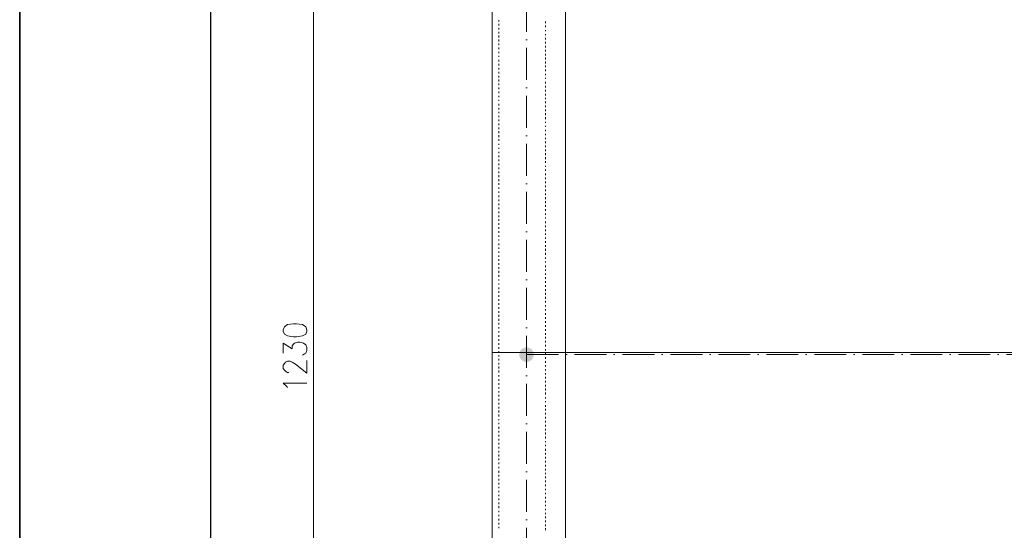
# Model space of a CAD drawing. Header units: centimetres. Extents: x -16053 to 7031, y -7778 to 254.
# Tile 130 of 256: x -9633 to -8892, y -1601 to -1217. Entities that reach past the tile are written whole.
import ezdxf

# ---------------------------------------------------------------- set-up
doc = ezdxf.new("R2010")
doc.units = ezdxf.units.CM
doc.header["$MEASUREMENT"] = 0
doc.linetypes.add('ACAD_ISO10W100', pattern=[18, 12, -3, 0, -3])
doc.layers.get('0').update_dxf_attribs({"linetype": 'CONTINUOUS'})
doc.layers.add('ODGROMÓWKA', color=3, linetype='ACAD_ISO10W100', lineweight=13)
doc.layers.add('OPISY ELEKTRYCZNE', color=120, linetype='CONTINUOUS')

msp = doc.modelspace()

# ---------------------------------------------------------------- hatches: boundary and pattern name
at = {"layer": 'ODGROMÓWKA'}
h = msp.add_hatch(color=256, dxfattribs=at)
edge = h.paths.add_edge_path()
edge.add_arc((-9251.49, -1469.365), 5.528, 0, 360)

# ---------------------------------------------------------------- linework, layer by layer
at = {"color": 252, "linetype": 'Continuous', "lineweight": 9, "true_color": 0x989898}
for points in [[(-4358.034, -325.557), (-4363.161, -325.557), (-6131.771, -325.557), (-6136.402, -325.557), (-6136.402, -855.164), (-9272.364, -855.164), (-9277.326, -855.164), (-9277.326, -2080.604), (-9277.326, -2085.236), (-6086.948, -2085.236), (-6081.82, -2085.236), (-6081.82, -1575.807)], [(-9277.326, -2085.236), (-9277.326, -855.164), (-9277.326, -855.164)], [(-9222.248, -2085.236), (-9222.248, -855.164), (-9277.326, -855.164)], [(-9277.326, -1467.802), (-6136.402, -1467.802), (-6136.402, -1467.802)]]:
    msp.add_lwpolyline(points, dxfattribs=at)
at = {"color": 7, "linetype": 'Continuous', "lineweight": 9}
for points in [[(-9411.63, -855.164), (-9411.63, -2085.236), (-9411.63, -2085.236)], [(-9434.455, -1468.298), (-9434.455, -1460.69), (-9427.673, -1464.99), (-9427.673, -1462.84), (-9426.846, -1461.517), (-9426.019, -1460.69), (-9423.373, -1459.863), (-9421.719, -1459.863), (-9419.238, -1460.69), (-9417.584, -1462.013), (-9416.757, -1463.998), (-9416.757, -1466.148), (-9417.584, -1468.298), (-9418.411, -1468.794), (-9420.065, -1469.621)], [(-9430.154, -1482.688), (-9431.147, -1482.688), (-9432.801, -1481.861), (-9433.628, -1481.034), (-9434.455, -1479.71), (-9434.455, -1477.229), (-9433.628, -1475.906), (-9432.801, -1475.079), (-9431.147, -1474.252), (-9429.327, -1474.252), (-9427.673, -1475.079), (-9425.192, -1476.402), (-9416.757, -1483.184), (-9416.757, -1473.756)], [(-9431.147, -1494.1), (-9431.974, -1492.942), (-9434.455, -1490.792), (-9416.757, -1490.792)]]:
    msp.add_lwpolyline(points, dxfattribs=at)
at = {"color": 254, "linetype": 'Continuous', "lineweight": 5, "true_color": 0xfdc4fd}
for points in [[(-9272.364, -1218.877), (-9272.364, -1217.719), (-9272.364, -1217.719)], [(-9272.364, -1221.854), (-9272.364, -1220.53), (-9272.364, -1220.53)], [(-9237.134, -1220.2), (-9237.134, -1218.877), (-9237.134, -1218.877)], [(-9237.134, -1223.177), (-9237.134, -1221.854), (-9237.134, -1221.854)], [(-9272.364, -1224.831), (-9272.364, -1223.508), (-9272.364, -1223.508)], [(-9272.364, -1227.808), (-9272.364, -1226.485), (-9272.364, -1226.485)], [(-9272.364, -1230.785), (-9272.364, -1229.462), (-9272.364, -1229.462)], [(-9237.134, -1226.154), (-9237.134, -1225.327), (-9237.134, -1225.327)], [(-9237.134, -1229.131), (-9237.134, -1228.304), (-9237.134, -1228.304)], [(-9272.364, -1233.762), (-9272.364, -1232.439), (-9272.364, -1232.439)], [(-9272.364, -1236.74), (-9272.364, -1235.416), (-9272.364, -1235.416)], [(-9237.134, -1232.439), (-9237.134, -1231.116), (-9237.134, -1231.116)], [(-9237.134, -1235.416), (-9237.134, -1234.093), (-9237.134, -1234.093)], [(-9272.364, -1239.717), (-9272.364, -1238.394), (-9272.364, -1238.394)], [(-9272.364, -1242.694), (-9272.364, -1241.702), (-9272.364, -1241.702)], [(-9237.134, -1238.394), (-9237.134, -1237.07), (-9237.134, -1237.07)], [(-9237.134, -1241.371), (-9237.134, -1240.048), (-9237.134, -1240.048)], [(-9237.134, -1244.348), (-9237.134, -1243.025), (-9237.134, -1243.025)], [(-9272.364, -1245.506), (-9272.364, -1244.679), (-9272.364, -1244.679)], [(-9272.364, -1248.979), (-9272.364, -1247.656), (-9272.364, -1247.656)], [(-9272.364, -1251.956), (-9272.364, -1250.633), (-9272.364, -1250.633)], [(-9237.134, -1247.325), (-9237.134, -1246.002), (-9237.134, -1246.002)], [(-9237.134, -1250.302), (-9237.134, -1248.979), (-9237.134, -1248.979)], [(-9272.364, -1254.933), (-9272.364, -1253.61), (-9272.364, -1253.61)], [(-9272.364, -1257.911), (-9272.364, -1256.587), (-9272.364, -1256.587)], [(-9237.134, -1253.279), (-9237.134, -1251.956), (-9237.134, -1251.956)], [(-9237.134, -1256.091), (-9237.134, -1254.933), (-9237.134, -1254.933)], [(-9237.134, -1259.068), (-9237.134, -1258.241), (-9237.134, -1258.241)], [(-9272.364, -1260.888), (-9272.364, -1259.565), (-9272.364, -1259.565)], [(-9272.364, -1263.865), (-9272.364, -1262.542), (-9272.364, -1262.542)], [(-9272.364, -1266.677), (-9272.364, -1265.519), (-9272.364, -1265.519)], [(-9237.134, -1262.046), (-9237.134, -1261.219), (-9237.134, -1261.219)], [(-9237.134, -1265.519), (-9237.134, -1264.196), (-9237.134, -1264.196)], [(-9272.364, -1269.654), (-9272.364, -1268.496), (-9272.364, -1268.496)], [(-9272.364, -1272.631), (-9272.364, -1271.473), (-9272.364, -1271.473)], [(-9237.134, -1268.496), (-9237.134, -1267.173), (-9237.134, -1267.173)], [(-9237.134, -1271.473), (-9237.134, -1270.15), (-9237.134, -1270.15)], [(-9237.134, -1274.451), (-9237.134, -1273.127), (-9237.134, -1273.127)], [(-9272.364, -1275.608), (-9272.364, -1274.781), (-9272.364, -1274.781)], [(-9272.364, -1278.585), (-9272.364, -1277.758), (-9272.364, -1277.758)], [(-9272.364, -1282.059), (-9272.364, -1280.736), (-9272.364, -1280.736)], [(-9237.134, -1277.262), (-9237.134, -1276.105), (-9237.134, -1276.105)], [(-9237.134, -1280.239), (-9237.134, -1279.082), (-9237.134, -1279.082)], [(-9272.364, -1285.036), (-9272.364, -1283.713), (-9272.364, -1283.713)], [(-9272.364, -1287.848), (-9272.364, -1286.69), (-9272.364, -1286.69)], [(-9237.134, -1283.217), (-9237.134, -1282.059), (-9237.134, -1282.059)], [(-9237.134, -1286.194), (-9237.134, -1285.036), (-9237.134, -1285.036)], [(-9237.134, -1289.171), (-9237.134, -1287.848), (-9237.134, -1287.848)], [(-9272.364, -1290.825), (-9272.364, -1289.667), (-9272.364, -1289.667)], [(-9272.364, -1293.802), (-9272.364, -1292.644), (-9272.364, -1292.644)], [(-9272.364, -1296.779), (-9272.364, -1295.622), (-9272.364, -1295.622)], [(-9237.134, -1292.148), (-9237.134, -1290.825), (-9237.134, -1290.825)], [(-9237.134, -1295.125), (-9237.134, -1294.298), (-9237.134, -1294.298)], [(-9272.364, -1299.757), (-9272.364, -1298.433), (-9272.364, -1298.433)], [(-9272.364, -1302.734), (-9272.364, -1301.411), (-9272.364, -1301.411)], [(-9237.134, -1298.103), (-9237.134, -1297.276), (-9237.134, -1297.276)], [(-9237.134, -1301.411), (-9237.134, -1300.253), (-9237.134, -1300.253)], [(-9237.134, -1304.388), (-9237.134, -1303.23), (-9237.134, -1303.23)], [(-9272.364, -1305.711), (-9272.364, -1304.388), (-9272.364, -1304.388)], [(-9272.364, -1308.688), (-9272.364, -1307.365), (-9272.364, -1307.365)], [(-9272.364, -1311.665), (-9272.364, -1310.838), (-9272.364, -1310.838)], [(-9237.134, -1307.365), (-9237.134, -1306.207), (-9237.134, -1306.207)], [(-9237.134, -1310.342), (-9237.134, -1309.019), (-9237.134, -1309.019)], [(-9272.364, -1314.642), (-9272.364, -1313.815), (-9272.364, -1313.815)], [(-9272.364, -1317.95), (-9272.364, -1316.793), (-9272.364, -1316.793)], [(-9237.134, -1313.319), (-9237.134, -1311.996), (-9237.134, -1311.996)], [(-9237.134, -1316.296), (-9237.134, -1314.973), (-9237.134, -1314.973)], [(-9237.134, -1319.274), (-9237.134, -1317.95), (-9237.134, -1317.95)], [(-9272.364, -1320.928), (-9272.364, -1319.604), (-9272.364, -1319.604)], [(-9272.364, -1323.905), (-9272.364, -1322.582), (-9272.364, -1322.582)], [(-9272.364, -1326.882), (-9272.364, -1325.559), (-9272.364, -1325.559)], [(-9237.134, -1322.251), (-9237.134, -1320.928), (-9237.134, -1320.928)], [(-9237.134, -1325.228), (-9237.134, -1323.905), (-9237.134, -1323.905)], [(-9272.364, -1329.859), (-9272.364, -1328.536), (-9272.364, -1328.536)], [(-9272.364, -1332.836), (-9272.364, -1331.513), (-9272.364, -1331.513)], [(-9237.134, -1328.205), (-9237.134, -1327.378), (-9237.134, -1327.378)], [(-9237.134, -1331.182), (-9237.134, -1330.19), (-9237.134, -1330.19)], [(-9237.134, -1334.49), (-9237.134, -1333.167), (-9237.134, -1333.167)], [(-9272.364, -1335.813), (-9272.364, -1334.49), (-9272.364, -1334.49)], [(-9272.364, -1338.791), (-9272.364, -1337.467), (-9272.364, -1337.467)], [(-9272.364, -1341.768), (-9272.364, -1340.445), (-9272.364, -1340.445)], [(-9237.134, -1337.467), (-9237.134, -1336.144), (-9237.134, -1336.144)], [(-9237.134, -1340.445), (-9237.134, -1339.121), (-9237.134, -1339.121)], [(-9272.364, -1344.745), (-9272.364, -1343.753), (-9272.364, -1343.753)], [(-9272.364, -1347.557), (-9272.364, -1346.73), (-9272.364, -1346.73)], [(-9237.134, -1343.422), (-9237.134, -1342.099), (-9237.134, -1342.099)], [(-9237.134, -1346.399), (-9237.134, -1345.076), (-9237.134, -1345.076)], [(-9272.364, -1351.03), (-9272.364, -1349.707), (-9272.364, -1349.707)], [(-9272.364, -1354.007), (-9272.364, -1352.684), (-9272.364, -1352.684)], [(-9237.134, -1349.376), (-9237.134, -1348.053), (-9237.134, -1348.053)], [(-9237.134, -1352.353), (-9237.134, -1351.03), (-9237.134, -1351.03)], [(-9237.134, -1355.331), (-9237.134, -1354.007), (-9237.134, -1354.007)], [(-9272.364, -1356.985), (-9272.364, -1355.661), (-9272.364, -1355.661)], [(-9272.364, -1359.962), (-9272.364, -1358.639), (-9272.364, -1358.639)], [(-9272.364, -1362.939), (-9272.364, -1361.616), (-9272.364, -1361.616)], [(-9237.134, -1358.142), (-9237.134, -1356.985), (-9237.134, -1356.985)], [(-9237.134, -1361.12), (-9237.134, -1359.962), (-9237.134, -1359.962)], [(-9272.364, -1365.916), (-9272.364, -1364.593), (-9272.364, -1364.593)], [(-9272.364, -1368.728), (-9272.364, -1367.57), (-9272.364, -1367.57)], [(-9237.134, -1364.097), (-9237.134, -1363.27), (-9237.134, -1363.27)], [(-9237.134, -1367.074), (-9237.134, -1366.247), (-9237.134, -1366.247)], [(-9237.134, -1370.547), (-9237.134, -1369.224), (-9237.134, -1369.224)], [(-9272.364, -1371.705), (-9272.364, -1370.547), (-9272.364, -1370.547)], [(-9272.364, -1374.682), (-9272.364, -1373.524), (-9272.364, -1373.524)], [(-9272.364, -1377.659), (-9272.364, -1376.502), (-9272.364, -1376.502)], [(-9237.134, -1373.524), (-9237.134, -1372.201), (-9237.134, -1372.201)], [(-9237.134, -1376.502), (-9237.134, -1375.178), (-9237.134, -1375.178)], [(-9272.364, -1380.637), (-9272.364, -1379.81), (-9272.364, -1379.81)], [(-9272.364, -1383.614), (-9272.364, -1382.787), (-9272.364, -1382.787)], [(-9237.134, -1379.313), (-9237.134, -1378.156), (-9237.134, -1378.156)], [(-9237.134, -1382.291), (-9237.134, -1381.133), (-9237.134, -1381.133)], [(-9237.134, -1385.268), (-9237.134, -1384.11), (-9237.134, -1384.11)], [(-9272.364, -1387.087), (-9272.364, -1385.764), (-9272.364, -1385.764)], [(-9272.364, -1389.899), (-9272.364, -1388.741), (-9272.364, -1388.741)], [(-9272.364, -1392.876), (-9272.364, -1391.718), (-9272.364, -1391.718)], [(-9237.134, -1388.245), (-9237.134, -1387.087), (-9237.134, -1387.087)], [(-9237.134, -1391.222), (-9237.134, -1389.899), (-9237.134, -1389.899)], [(-9272.364, -1395.853), (-9272.364, -1394.695), (-9272.364, -1394.695)], [(-9272.364, -1398.83), (-9272.364, -1397.673), (-9272.364, -1397.673)], [(-9237.134, -1394.199), (-9237.134, -1392.876), (-9237.134, -1392.876)], [(-9237.134, -1397.176), (-9237.134, -1396.349), (-9237.134, -1396.349)], [(-9237.134, -1400.154), (-9237.134, -1399.327), (-9237.134, -1399.327)], [(-9272.364, -1401.808), (-9272.364, -1400.484), (-9272.364, -1400.484)], [(-9272.364, -1404.785), (-9272.364, -1403.462), (-9272.364, -1403.462)], [(-9272.364, -1407.762), (-9272.364, -1406.439), (-9272.364, -1406.439)], [(-9237.134, -1403.462), (-9237.134, -1402.304), (-9237.134, -1402.304)], [(-9237.134, -1406.439), (-9237.134, -1405.281), (-9237.134, -1405.281)], [(-9272.364, -1410.739), (-9272.364, -1409.416), (-9272.364, -1409.416)], [(-9272.364, -1413.716), (-9272.364, -1412.889), (-9272.364, -1412.889)], [(-9237.134, -1409.416), (-9237.134, -1408.258), (-9237.134, -1408.258)], [(-9237.134, -1412.393), (-9237.134, -1411.07), (-9237.134, -1411.07)], [(-9237.134, -1415.37), (-9237.134, -1414.047), (-9237.134, -1414.047)], [(-9272.364, -1416.694), (-9272.364, -1415.867), (-9272.364, -1415.867)], [(-9272.364, -1420.001), (-9272.364, -1418.844), (-9272.364, -1418.844)], [(-9272.364, -1422.979), (-9272.364, -1421.655), (-9272.364, -1421.655)], [(-9237.134, -1418.347), (-9237.134, -1417.024), (-9237.134, -1417.024)], [(-9237.134, -1421.325), (-9237.134, -1420.001), (-9237.134, -1420.001)], [(-9272.364, -1425.956), (-9272.364, -1424.633), (-9272.364, -1424.633)], [(-9272.364, -1428.933), (-9272.364, -1427.61), (-9272.364, -1427.61)], [(-9237.134, -1424.302), (-9237.134, -1422.979), (-9237.134, -1422.979)], [(-9237.134, -1427.279), (-9237.134, -1425.956), (-9237.134, -1425.956)], [(-9237.134, -1430.256), (-9237.134, -1428.933), (-9237.134, -1428.933)], [(-9272.364, -1431.91), (-9272.364, -1430.587), (-9272.364, -1430.587)], [(-9272.364, -1434.887), (-9272.364, -1433.564), (-9272.364, -1433.564)], [(-9272.364, -1437.865), (-9272.364, -1436.541), (-9272.364, -1436.541)], [(-9237.134, -1433.233), (-9237.134, -1432.241), (-9237.134, -1432.241)], [(-9237.134, -1436.045), (-9237.134, -1435.218), (-9237.134, -1435.218)], [(-9272.364, -1440.842), (-9272.364, -1439.519), (-9272.364, -1439.519)], [(-9272.364, -1443.819), (-9272.364, -1442.496), (-9272.364, -1442.496)], [(-9237.134, -1439.519), (-9237.134, -1438.195), (-9237.134, -1438.195)], [(-9237.134, -1442.496), (-9237.134, -1441.173), (-9237.134, -1441.173)], [(-9237.134, -1445.473), (-9237.134, -1444.15), (-9237.134, -1444.15)], [(-9272.364, -1446.631), (-9272.364, -1445.473), (-9272.364, -1445.473)], [(-9272.364, -1449.608), (-9272.364, -1448.781), (-9272.364, -1448.781)], [(-9237.134, -1448.45), (-9237.134, -1447.127), (-9237.134, -1447.127)], [(-9237.134, -1451.427), (-9237.134, -1450.104), (-9237.134, -1450.104)], [(-9272.364, -1452.585), (-9272.364, -1451.758), (-9272.364, -1451.758)], [(-9272.364, -1456.058), (-9272.364, -1454.735), (-9272.364, -1454.735)], [(-9272.364, -1459.036), (-9272.364, -1457.712), (-9272.364, -1457.712)], [(-9237.134, -1454.404), (-9237.134, -1453.081), (-9237.134, -1453.081)], [(-9237.134, -1457.216), (-9237.134, -1456.058), (-9237.134, -1456.058)], [(-9237.134, -1460.193), (-9237.134, -1459.036), (-9237.134, -1459.036)], [(-9272.364, -1462.013), (-9272.364, -1460.69), (-9272.364, -1460.69)], [(-9272.364, -1464.99), (-9272.364, -1463.667), (-9272.364, -1463.667)], [(-9237.134, -1463.171), (-9237.134, -1462.013), (-9237.134, -1462.013)], [(-9237.134, -1466.148), (-9237.134, -1465.321), (-9237.134, -1465.321)], [(-9272.364, -1467.802), (-9272.364, -1466.644), (-9272.364, -1466.644)], [(-9272.364, -1470.779), (-9272.364, -1469.621), (-9272.364, -1469.621)], [(-9272.364, -1473.756), (-9272.364, -1472.598), (-9272.364, -1472.598)], [(-9237.134, -1469.125), (-9237.134, -1468.298), (-9237.134, -1468.298)], [(-9237.134, -1472.598), (-9237.134, -1471.275), (-9237.134, -1471.275)], [(-9272.364, -1476.733), (-9272.364, -1475.575), (-9272.364, -1475.575)], [(-9272.364, -1479.71), (-9272.364, -1478.387), (-9272.364, -1478.387)], [(-9237.134, -1475.575), (-9237.134, -1474.252), (-9237.134, -1474.252)], [(-9237.134, -1478.387), (-9237.134, -1477.229), (-9237.134, -1477.229)], [(-9237.134, -1481.364), (-9237.134, -1480.207), (-9237.134, -1480.207)], [(-9272.364, -1482.688), (-9272.364, -1481.364), (-9272.364, -1481.364)], [(-9272.364, -1485.665), (-9272.364, -1484.838), (-9272.364, -1484.838)], [(-9272.364, -1488.973), (-9272.364, -1487.815), (-9272.364, -1487.815)], [(-9237.134, -1484.342), (-9237.134, -1483.184), (-9237.134, -1483.184)], [(-9237.134, -1487.319), (-9237.134, -1486.161), (-9237.134, -1486.161)], [(-9272.364, -1491.95), (-9272.364, -1490.792), (-9272.364, -1490.792)], [(-9272.364, -1494.927), (-9272.364, -1493.769), (-9272.364, -1493.769)], [(-9237.134, -1490.296), (-9237.134, -1488.973), (-9237.134, -1488.973)], [(-9237.134, -1493.273), (-9237.134, -1491.95), (-9237.134, -1491.95)], [(-9237.134, -1496.25), (-9237.134, -1494.927), (-9237.134, -1494.927)], [(-9272.364, -1497.904), (-9272.364, -1496.747), (-9272.364, -1496.747)], [(-9272.364, -1500.882), (-9272.364, -1499.558), (-9272.364, -1499.558)], [(-9272.364, -1503.859), (-9272.364, -1502.536), (-9272.364, -1502.536)], [(-9237.134, -1499.228), (-9237.134, -1497.904), (-9237.134, -1497.904)], [(-9237.134, -1502.205), (-9237.134, -1501.378), (-9237.134, -1501.378)], [(-9272.364, -1506.836), (-9272.364, -1505.513), (-9272.364, -1505.513)], [(-9272.364, -1509.813), (-9272.364, -1508.49), (-9272.364, -1508.49)], [(-9237.134, -1505.182), (-9237.134, -1504.355), (-9237.134, -1504.355)], [(-9237.134, -1508.49), (-9237.134, -1507.332), (-9237.134, -1507.332)], [(-9237.134, -1511.467), (-9237.134, -1510.144), (-9237.134, -1510.144)], [(-9272.364, -1512.79), (-9272.364, -1511.467), (-9272.364, -1511.467)], [(-9272.364, -1515.767), (-9272.364, -1514.444), (-9272.364, -1514.444)], [(-9272.364, -1518.745), (-9272.364, -1517.918), (-9272.364, -1517.918)], [(-9237.134, -1514.444), (-9237.134, -1513.121), (-9237.134, -1513.121)], [(-9237.134, -1517.421), (-9237.134, -1516.098), (-9237.134, -1516.098)], [(-9272.364, -1521.722), (-9272.364, -1520.729), (-9272.364, -1520.729)], [(-9272.364, -1525.03), (-9272.364, -1523.707), (-9272.364, -1523.707)], [(-9237.134, -1520.399), (-9237.134, -1519.075), (-9237.134, -1519.075)], [(-9237.134, -1523.376), (-9237.134, -1522.053), (-9237.134, -1522.053)], [(-9237.134, -1526.353), (-9237.134, -1525.03), (-9237.134, -1525.03)], [(-9272.364, -1528.007), (-9272.364, -1526.684), (-9272.364, -1526.684)], [(-9272.364, -1530.984), (-9272.364, -1529.661), (-9272.364, -1529.661)], [(-9272.364, -1533.961), (-9272.364, -1532.638), (-9272.364, -1532.638)], [(-9237.134, -1529.33), (-9237.134, -1528.007), (-9237.134, -1528.007)], [(-9237.134, -1532.307), (-9237.134, -1530.984), (-9237.134, -1530.984)], [(-9272.364, -1536.938), (-9272.364, -1535.615), (-9272.364, -1535.615)], [(-9272.364, -1539.916), (-9272.364, -1538.592), (-9272.364, -1538.592)], [(-9237.134, -1535.284), (-9237.134, -1534.292), (-9237.134, -1534.292)], [(-9237.134, -1538.096), (-9237.134, -1537.269), (-9237.134, -1537.269)], [(-9237.134, -1541.57), (-9237.134, -1540.246), (-9237.134, -1540.246)], [(-9272.364, -1542.893), (-9272.364, -1541.57), (-9272.364, -1541.57)], [(-9272.364, -1545.87), (-9272.364, -1544.547), (-9272.364, -1544.547)], [(-9272.364, -1548.682), (-9272.364, -1547.524), (-9272.364, -1547.524)], [(-9237.134, -1544.547), (-9237.134, -1543.224), (-9237.134, -1543.224)], [(-9237.134, -1547.524), (-9237.134, -1546.201), (-9237.134, -1546.201)], [(-9272.364, -1551.659), (-9272.364, -1550.501), (-9272.364, -1550.501)], [(-9272.364, -1554.636), (-9272.364, -1553.809), (-9272.364, -1553.809)], [(-9237.134, -1550.501), (-9237.134, -1549.178), (-9237.134, -1549.178)], [(-9237.134, -1553.478), (-9237.134, -1552.155), (-9237.134, -1552.155)], [(-9237.134, -1556.456), (-9237.134, -1555.132), (-9237.134, -1555.132)], [(-9272.364, -1558.11), (-9272.364, -1556.786), (-9272.364, -1556.786)], [(-9272.364, -1561.087), (-9272.364, -1559.764), (-9272.364, -1559.764)], [(-9272.364, -1564.064), (-9272.364, -1562.741), (-9272.364, -1562.741)], [(-9237.134, -1559.267), (-9237.134, -1558.11), (-9237.134, -1558.11)], [(-9237.134, -1562.244), (-9237.134, -1561.087), (-9237.134, -1561.087)], [(-9272.364, -1567.041), (-9272.364, -1565.718), (-9272.364, -1565.718)], [(-9272.364, -1569.853), (-9272.364, -1568.695), (-9272.364, -1568.695)], [(-9237.134, -1565.222), (-9237.134, -1564.064), (-9237.134, -1564.064)], [(-9237.134, -1568.199), (-9237.134, -1567.041), (-9237.134, -1567.041)], [(-9272.364, -1572.83), (-9272.364, -1571.672), (-9272.364, -1571.672)], [(-9272.364, -1575.807), (-9272.364, -1574.649), (-9272.364, -1574.649)], [(-9272.364, -1578.784), (-9272.364, -1577.627), (-9272.364, -1577.627)], [(-9237.134, -1571.176), (-9237.134, -1570.349), (-9237.134, -1570.349)], [(-9237.134, -1574.153), (-9237.134, -1573.326), (-9237.134, -1573.326)], [(-9237.134, -1577.627), (-9237.134, -1576.303), (-9237.134, -1576.303)], [(-9272.364, -1581.762), (-9272.364, -1580.438), (-9272.364, -1580.438)], [(-9272.364, -1584.739), (-9272.364, -1583.416), (-9272.364, -1583.416)], [(-9237.134, -1580.438), (-9237.134, -1579.281), (-9237.134, -1579.281)], [(-9237.134, -1583.416), (-9237.134, -1582.258), (-9237.134, -1582.258)], [(-9272.364, -1587.716), (-9272.364, -1586.889), (-9272.364, -1586.889)], [(-9272.364, -1590.693), (-9272.364, -1589.866), (-9272.364, -1589.866)], [(-9237.134, -1586.393), (-9237.134, -1585.235), (-9237.134, -1585.235)], [(-9237.134, -1589.37), (-9237.134, -1588.212), (-9237.134, -1588.212)], [(-9237.134, -1592.347), (-9237.134, -1591.024), (-9237.134, -1591.024)], [(-9272.364, -1594.001), (-9272.364, -1592.843), (-9272.364, -1592.843)], [(-9272.364, -1596.978), (-9272.364, -1595.82), (-9272.364, -1595.82)], [(-9272.364, -1599.955), (-9272.364, -1598.798), (-9272.364, -1598.798)], [(-9237.134, -1595.324), (-9237.134, -1594.001), (-9237.134, -1594.001)], [(-9237.134, -1598.301), (-9237.134, -1596.978), (-9237.134, -1596.978)], [(-9237.134, -1601.279), (-9237.134, -1599.955), (-9237.134, -1599.955)]]:
    msp.add_lwpolyline(points, dxfattribs=at)
at = {"color": 7, "linetype": 'Continuous', "lineweight": 9}
msp.add_lwpolyline([(-9434.455, -1451.758), (-9433.628, -1453.908), (-9431.147, -1455.231), (-9426.846, -1456.058), (-9424.365, -1456.058), (-9420.065, -1455.231), (-9417.584, -1453.908), (-9416.757, -1451.758), (-9416.757, -1450.6), (-9417.584, -1448.45), (-9420.065, -1446.631), (-9424.365, -1446.3), (-9426.846, -1446.3), (-9431.147, -1446.631), (-9433.628, -1448.45), (-9434.455, -1450.6)], close=True, dxfattribs=at)
at = {"layer": 'ODGROMÓWKA', "ltscale": 2}
msp.add_lwpolyline([(-6112.103, -877.612), (-9251.49, -877.612), (-9251.49, -2061.118), (-6112.103, -2061.118)], close=True, dxfattribs=at)
msp.add_lwpolyline([(-9251.49, -1469.365), (-6112.103, -1469.365)], dxfattribs=at)
at = {"layer": 'OPISY ELEKTRYCZNE', "linetype": 'ByBlock'}
for points in [[(-9632.71, -6869.888), (-2388.112, -6869.888), (-2388.112, 20.953), (-9632.71, 20.953)], [(-9632.71, 20.953), (-9489.101, 20.953), (-9489.101, -6869.888), (-9632.71, -6869.888)]]:
    msp.add_lwpolyline(points, close=True, dxfattribs=at)

doc.saveas('drawing.dxf')
